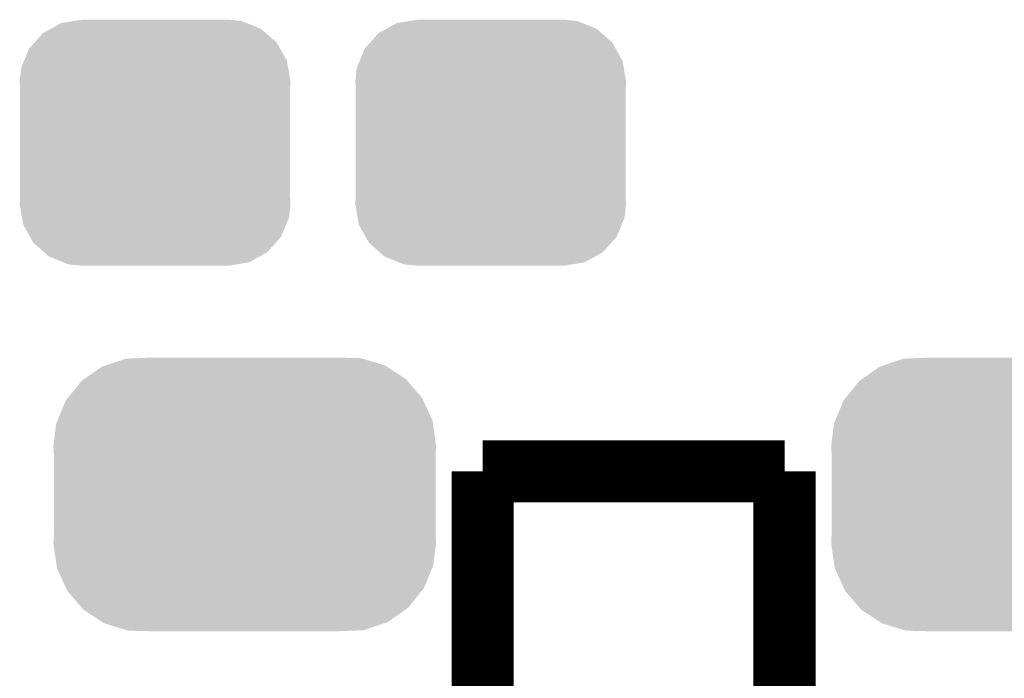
# Model space of a CAD drawing. Extents: x -1.3 to 24.2, y -3.9 to 53.4.
# Tile 5 of 25: x 5.1 to 7.9, y 1.2 to 3. Entities that reach past the tile are written whole.
import ezdxf

# ---------------------------------------------------------------- set-up
doc = ezdxf.new("R2010")
doc.units = 0
doc.layers.get('0').update_dxf_attribs({"linetype": 'CONTINUOUS'})
doc.layers.add('CURRENT_15_CLICK_V100_GTO', color=14, linetype='CONTINUOUS')
doc.layers.add('CURRENT_15_CLICK_V100_GTS', color=12, linetype='CONTINUOUS')

# ---------------------------------------------------------------- blocks, each defined once
blk = doc.blocks.new('CUSTOM_61')
for points in [[(-0.298526, 0.325596), (-0.268438, 0.342124), (0.30335, 0.325596), (0.2622, 0.342124)], [(-0.268438, 0.342124), (-0.233628, 0.347838), (0.2622, 0.342124), (0.247972, 0.347838)], [(-0.233628, 0.347838), (-0.20955, 0.35179), (0.247972, 0.347838), (0.20955, 0.35179)], [(-0.34504, 0.286174), (-0.320744, 0.31339), (0.348152, 0.286174), (0.317222, 0.31339)], [(-0.320744, 0.31339), (-0.298526, 0.325596), (0.317222, 0.31339), (0.30335, 0.325596)], [(-0.360486, 0.26887), (-0.34504, 0.286174), (0.357822, 0.26887), (0.348152, 0.286174)], [(-0.37475, 0.234078), (-0.360486, 0.26887), (0.377262, 0.234078), (0.357822, 0.26887)], [(-0.383124, 0.213652), (-0.37475, 0.234078), (0.380766, 0.213652), (0.377262, 0.234078)], [(-0.38735, 0.17526), (-0.383124, 0.213652), (0.38735, 0.17526), (0.380766, 0.213652)], [(-0.38608, 0.154124), (-0.38735, 0.17526), (0.38608, 0.154124), (0.38735, 0.17526)], [(-0.38608, -0.154124), (-0.38608, 0.154124), (0.38608, -0.154124), (0.38608, 0.154124)], [(-0.38735, -0.17526), (-0.38608, -0.154124), (0.38735, -0.17526), (0.38608, -0.154124)], [(-0.380764, -0.213652), (-0.38735, -0.17526), (0.383124, -0.213652), (0.38735, -0.17526)], [(-0.377262, -0.234078), (-0.380764, -0.213652), (0.374748, -0.234078), (0.383124, -0.213652)], [(-0.35782, -0.26887), (-0.377262, -0.234078), (0.360486, -0.26887), (0.374748, -0.234078)], [(-0.348152, -0.286174), (-0.35782, -0.26887), (0.345038, -0.286174), (0.360486, -0.26887)], [(-0.31722, -0.31339), (-0.348152, -0.286174), (0.320744, -0.31339), (0.345038, -0.286174)], [(-0.30335, -0.325596), (-0.31722, -0.31339), (0.298524, -0.325596), (0.320744, -0.31339)], [(-0.262198, -0.342124), (-0.30335, -0.325596), (0.268438, -0.342124), (0.298524, -0.325596)], [(-0.247972, -0.347838), (-0.262198, -0.342124), (0.233626, -0.347838), (0.268438, -0.342124)], [(-0.20955, -0.35179), (-0.247972, -0.347838), (0.20955, -0.35179), (0.233626, -0.347838)]]:
    blk.add_solid(points)
blk = doc.blocks.new('CUSTOM_65')
for points in [[(-0.408486, 0.365334), (-0.398144, 0.368824), (0.40664, 0.365334), (0.401284, 0.368824)], [(-0.398144, 0.368824), (-0.340756, 0.388186), (0.401284, 0.368824), (0.337274, 0.388186)], [(-0.340756, 0.388186), (-0.308722, 0.38952), (0.337274, 0.388186), (0.332862, 0.38952)], [(-0.308722, 0.38952), (-0.269336, 0.39116), (0.332862, 0.38952), (0.269336, 0.39116)], [(-0.45942, 0.329798), (-0.408486, 0.365334), (0.461172, 0.329798), (0.40664, 0.365334)], [(-0.506452, 0.275566), (-0.46711, 0.324432), (0.50774, 0.275566), (0.46578, 0.324432)], [(-0.46711, 0.324432), (-0.45942, 0.329798), (0.46578, 0.324432), (0.461172, 0.329798)], [(-0.536172, 0.210462), (-0.511936, 0.268752), (0.537258, 0.210462), (0.51083, 0.268752)], [(-0.511936, 0.268752), (-0.506452, 0.275566), (0.51083, 0.268752), (0.50774, 0.275566)], [(-0.54737, 0.1397), (-0.539378, 0.202748), (0.54737, 0.1397), (0.538362, 0.202748)], [(-0.539378, 0.202748), (-0.536172, 0.210462), (0.538362, 0.202748), (0.537258, 0.210462)], [(-0.5461, 0.114396), (-0.54737, 0.1397), (0.5461, 0.114396), (0.54737, 0.1397)], [(-0.5461, -0.114396), (-0.5461, 0.114396), (0.5461, -0.114396), (0.5461, 0.114396)], [(-0.54737, -0.1397), (-0.5461, -0.114396), (0.54737, -0.1397), (0.5461, -0.114396)], [(-0.538362, -0.202744), (-0.54737, -0.1397), (0.53938, -0.202744), (0.54737, -0.1397)], [(-0.53726, -0.210462), (-0.538362, -0.202744), (0.53617, -0.210462), (0.53938, -0.202744)], [(-0.510832, -0.26875), (-0.53726, -0.210462), (0.511938, -0.26875), (0.53617, -0.210462)], [(-0.507742, -0.275566), (-0.510832, -0.26875), (0.50645, -0.275566), (0.511938, -0.26875)], [(-0.465784, -0.32443), (-0.507742, -0.275566), (0.46711, -0.32443), (0.50645, -0.275566)], [(-0.461176, -0.329798), (-0.465784, -0.32443), (0.459416, -0.329798), (0.46711, -0.32443)], [(-0.406646, -0.365332), (-0.461176, -0.329798), (0.408488, -0.365332), (0.459416, -0.329798)], [(-0.401288, -0.368824), (-0.406646, -0.365332), (0.398138, -0.368824), (0.408488, -0.365332)], [(-0.337284, -0.388186), (-0.401288, -0.368824), (0.340756, -0.388186), (0.398138, -0.368824)], [(-0.332868, -0.389522), (-0.337284, -0.388186), (0.308672, -0.389522), (0.340756, -0.388186)], [(-0.269336, -0.39116), (-0.332868, -0.389522), (0.269336, -0.39116), (0.308672, -0.389522)]]:
    blk.add_solid(points)

msp = doc.modelspace()

# ---------------------------------------------------------------- linework, layer by layer
at = {"layer": 'CURRENT_15_CLICK_V100_GTO', "const_width": 0.1778}
for points in [[(6.4262, 1.7526), (7.2898, 1.7526)], [(6.4262, -0.2794), (6.4262, 1.7526)], [(7.2898, 0.1524), (7.2898, 1.7526)]]:
    msp.add_lwpolyline(points, dxfattribs=at)

# ---------------------------------------------------------------- block references
at = {"layer": 'CURRENT_15_CLICK_V100_GTS'}
for name, p in [('CUSTOM_61', (5.48894, 2.6924)), ('CUSTOM_61', (6.44906, 2.6924)), ('CUSTOM_65', (5.74548, 1.68656)), ('CUSTOM_65', (7.97052, 1.68656))]:
    msp.add_blockref(name, p, dxfattribs=at)

doc.saveas('drawing.dxf')
